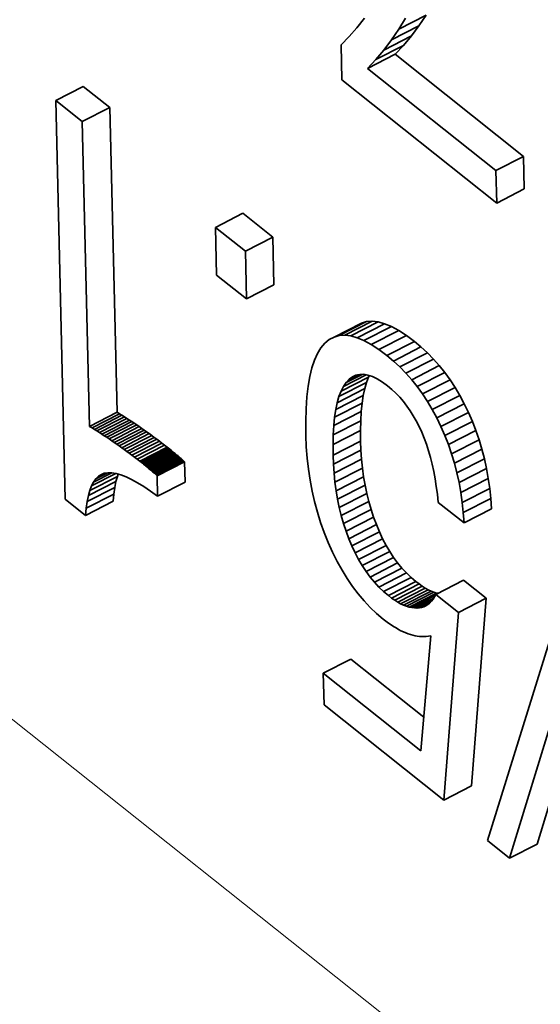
# Model space of a CAD drawing. Header units: millimetres. Extents: x -34 to 6620, y -230 to 4700.
# Tile 72 of 189: x 659 to 674, y 3830 to 3858. Entities that reach past the tile are written whole.
import ezdxf

# ---------------------------------------------------------------- set-up
doc = ezdxf.new("R2010")
doc.units = ezdxf.units.MM
doc.layers.add('1', color=7, linetype='Continuous', true_color=0xffffff)

msp = doc.modelspace()

# ---------------------------------------------------------------- linework, layer by layer
at = {"layer": '1', "color": 92, "linetype": 'Continuous', "lineweight": 13}
msp.add_line((706.084, 3800.944), (620.72, 3868.819), dxfattribs=at)
at = {"layer": '1', "color": 7, "linetype": 'Continuous', "lineweight": 35}
for p, q in [((669.055, 3858.488), (668.843, 3858.217)), ((670.825, 3858.576), (670.038, 3858.173)), ((670.038, 3858.173), (670.233, 3858.495)), ((670.619, 3858.271), (670.825, 3858.576)), ((668.843, 3858.217), (668.62, 3857.966)), ((670.619, 3858.271), (669.832, 3857.868)), ((669.832, 3857.868), (670.038, 3858.173)), ((670.402, 3857.983), (670.619, 3858.271)), ((668.62, 3857.966), (668.387, 3857.733)), ((670.402, 3857.983), (669.615, 3857.58)), ((669.615, 3857.58), (669.832, 3857.868)), ((670.173, 3857.711), (670.402, 3857.983)), ((668.387, 3857.733), (668.411, 3856.722)), ((670.173, 3857.711), (669.387, 3857.309)), ((669.387, 3857.309), (669.615, 3857.58)), ((669.934, 3857.457), (670.173, 3857.711)), ((669.934, 3857.457), (669.147, 3857.054)), ((669.147, 3857.054), (669.387, 3857.309)), ((673.609, 3854.534), (669.934, 3857.457)), ((672.822, 3854.132), (669.147, 3857.054)), ((668.411, 3856.722), (672.844, 3853.197)), ((661.008, 3856.539), (660.221, 3856.137)), ((661.766, 3855.936), (661.008, 3856.539)), ((660.979, 3855.534), (660.221, 3856.137)), ((660.221, 3856.137), (660.489, 3844.718)), ((661.766, 3855.936), (660.979, 3855.534)), ((661.977, 3847.203), (661.766, 3855.936)), ((661.19, 3846.8), (660.979, 3855.534)), ((673.609, 3854.534), (672.822, 3854.132)), ((673.631, 3853.6), (673.609, 3854.534)), ((672.844, 3853.197), (672.822, 3854.132)), ((673.631, 3853.6), (672.844, 3853.197)), ((665.581, 3852.903), (664.794, 3852.501)), ((666.436, 3852.223), (665.581, 3852.903)), ((665.649, 3851.821), (664.794, 3852.501)), ((664.794, 3852.501), (664.826, 3851.133)), ((666.436, 3852.223), (665.649, 3851.821)), ((666.468, 3850.856), (666.436, 3852.223)), ((665.681, 3850.453), (665.649, 3851.821)), ((664.826, 3851.133), (665.681, 3850.453)), ((666.468, 3850.856), (665.681, 3850.453)), ((668.972, 3849.76), (668.186, 3849.357)), ((669.121, 3849.801), (668.334, 3849.398)), ((669.28, 3849.811), (668.494, 3849.409)), ((669.452, 3849.791), (668.665, 3849.389)), ((669.636, 3849.741), (668.849, 3849.338)), ((669.121, 3849.801), (668.972, 3849.76)), ((669.831, 3849.66), (669.044, 3849.257)), ((669.28, 3849.811), (669.121, 3849.801)), ((669.452, 3849.791), (669.28, 3849.811)), ((669.636, 3849.741), (669.452, 3849.791)), ((669.831, 3849.66), (669.636, 3849.741)), ((670.038, 3849.548), (669.831, 3849.66)), ((668.186, 3849.357), (668.049, 3849.286)), ((668.334, 3849.398), (668.186, 3849.357)), ((668.494, 3849.409), (668.334, 3849.398)), ((668.665, 3849.389), (668.494, 3849.409)), ((668.849, 3849.338), (668.665, 3849.389)), ((669.044, 3849.257), (668.849, 3849.338)), ((670.038, 3849.548), (669.251, 3849.145)), ((670.257, 3849.406), (669.47, 3849.003)), ((670.257, 3849.406), (670.038, 3849.548)), ((670.487, 3849.233), (670.257, 3849.406)), ((667.813, 3849.052), (667.713, 3848.89)), ((667.925, 3849.184), (667.813, 3849.052)), ((668.049, 3849.286), (667.925, 3849.184)), ((669.251, 3849.145), (669.044, 3849.257)), ((669.47, 3849.003), (669.251, 3849.145)), ((670.487, 3849.233), (669.701, 3848.83)), ((670.676, 3849.074), (669.89, 3848.672)), ((670.676, 3849.074), (670.487, 3849.233)), ((670.858, 3848.906), (670.676, 3849.074)), ((667.713, 3848.89), (667.627, 3848.699)), ((669.701, 3848.83), (669.47, 3849.003)), ((669.89, 3848.672), (669.701, 3848.83)), ((670.858, 3848.906), (670.071, 3848.504)), ((671.032, 3848.728), (670.858, 3848.906)), ((667.627, 3848.699), (667.553, 3848.479)), ((670.071, 3848.504), (669.89, 3848.672)), ((670.245, 3848.325), (670.071, 3848.504)), ((671.032, 3848.728), (670.245, 3848.325)), ((671.198, 3848.539), (670.411, 3848.137)), ((671.198, 3848.539), (671.032, 3848.728)), ((671.356, 3848.341), (671.198, 3848.539)), ((667.492, 3848.229), (667.444, 3847.95)), ((667.553, 3848.479), (667.492, 3848.229)), ((669.175, 3848.212), (668.388, 3847.809)), ((669.109, 3848.278), (668.457, 3847.944)), ((668.988, 3848.29), (668.534, 3848.058)), ((668.872, 3848.278), (668.62, 3848.15)), ((668.62, 3848.15), (668.713, 3848.219)), ((668.713, 3848.219), (668.814, 3848.265)), ((668.814, 3848.265), (668.921, 3848.289)), ((668.921, 3848.289), (669.036, 3848.291)), ((669.036, 3848.291), (669.159, 3848.269)), ((669.115, 3848.056), (669.175, 3848.212)), ((669.159, 3848.269), (669.288, 3848.225)), ((669.175, 3848.212), (669.197, 3848.256)), ((669.288, 3848.225), (669.425, 3848.158)), ((670.411, 3848.137), (670.245, 3848.325)), ((671.356, 3848.341), (670.57, 3847.938)), ((671.507, 3848.132), (671.356, 3848.341)), ((667.444, 3847.95), (667.408, 3847.641)), ((669.115, 3848.056), (668.328, 3847.654)), ((668.388, 3847.809), (668.457, 3847.944)), ((668.457, 3847.944), (668.534, 3848.058)), ((668.534, 3848.058), (668.62, 3848.15)), ((669.064, 3847.88), (669.115, 3848.056)), ((669.425, 3848.158), (669.57, 3848.069)), ((669.57, 3848.069), (669.721, 3847.957)), ((669.721, 3847.957), (669.841, 3847.856)), ((670.57, 3847.938), (670.411, 3848.137)), ((670.721, 3847.729), (670.57, 3847.938)), ((671.507, 3848.132), (670.721, 3847.729)), ((671.651, 3847.913), (671.507, 3848.132)), ((667.408, 3847.641), (667.386, 3847.303)), ((669.023, 3847.682), (668.236, 3847.28)), ((669.064, 3847.88), (668.278, 3847.477)), ((668.278, 3847.477), (668.328, 3847.654)), ((668.328, 3847.654), (668.388, 3847.809)), ((668.99, 3847.463), (669.023, 3847.682)), ((669.023, 3847.682), (669.064, 3847.88)), ((669.841, 3847.856), (669.956, 3847.748)), ((669.956, 3847.748), (670.066, 3847.633)), ((670.864, 3847.511), (670.721, 3847.729)), ((671.651, 3847.913), (670.864, 3847.511)), ((671.786, 3847.685), (671, 3847.282)), ((671.786, 3847.685), (671.651, 3847.913)), ((671.915, 3847.446), (671.786, 3847.685)), ((668.99, 3847.463), (668.203, 3847.061)), ((668.236, 3847.28), (668.278, 3847.477)), ((668.966, 3847.224), (668.99, 3847.463)), ((670.066, 3847.633), (670.171, 3847.511)), ((670.171, 3847.511), (670.271, 3847.382)), ((670.271, 3847.382), (670.366, 3847.247)), ((671, 3847.282), (670.864, 3847.511)), ((671.915, 3847.446), (671.128, 3847.043)), ((672.035, 3847.197), (671.915, 3847.446)), ((661.977, 3847.203), (661.19, 3846.8)), ((662.047, 3847.16), (661.26, 3846.757)), ((662.117, 3847.117), (661.33, 3846.714)), ((662.047, 3847.16), (661.977, 3847.203)), ((662.117, 3847.117), (662.047, 3847.16)), ((662.187, 3847.073), (662.117, 3847.117)), ((667.386, 3847.303), (667.376, 3846.935)), ((668.966, 3847.224), (668.179, 3846.821)), ((668.203, 3847.061), (668.236, 3847.28)), ((668.951, 3846.963), (668.966, 3847.224)), ((670.366, 3847.247), (670.456, 3847.104)), ((670.456, 3847.104), (670.541, 3846.954)), ((671.128, 3847.043), (671, 3847.282)), ((672.035, 3847.197), (671.248, 3846.795)), ((672.147, 3846.941), (672.035, 3847.197)), ((661.26, 3846.757), (661.19, 3846.8)), ((662.187, 3847.073), (661.4, 3846.67)), ((662.257, 3847.028), (661.471, 3846.625)), ((662.328, 3846.982), (661.541, 3846.58)), ((662.398, 3846.936), (661.611, 3846.533)), ((662.469, 3846.889), (661.682, 3846.486)), ((662.539, 3846.841), (661.752, 3846.439)), ((662.61, 3846.793), (661.823, 3846.39)), ((662.257, 3847.028), (662.187, 3847.073)), ((662.328, 3846.982), (662.257, 3847.028)), ((662.398, 3846.936), (662.328, 3846.982)), ((662.469, 3846.889), (662.398, 3846.936)), ((662.539, 3846.841), (662.469, 3846.889)), ((662.61, 3846.793), (662.539, 3846.841)), ((662.681, 3846.743), (662.61, 3846.793)), ((667.376, 3846.935), (667.38, 3846.538)), ((668.951, 3846.963), (668.164, 3846.561)), ((668.164, 3846.561), (668.179, 3846.821)), ((668.179, 3846.821), (668.203, 3847.061)), ((668.945, 3846.682), (668.951, 3846.963)), ((670.541, 3846.954), (670.621, 3846.798)), ((670.621, 3846.798), (670.696, 3846.634)), ((671.248, 3846.795), (671.128, 3847.043)), ((671.36, 3846.539), (671.248, 3846.795)), ((672.147, 3846.941), (671.36, 3846.539)), ((672.248, 3846.681), (672.147, 3846.941)), ((661.33, 3846.714), (661.26, 3846.757)), ((661.4, 3846.67), (661.33, 3846.714)), ((661.471, 3846.625), (661.4, 3846.67)), ((661.541, 3846.58), (661.471, 3846.625)), ((661.611, 3846.533), (661.541, 3846.58)), ((661.682, 3846.486), (661.611, 3846.533)), ((662.681, 3846.743), (661.894, 3846.341)), ((662.752, 3846.693), (661.965, 3846.291)), ((662.823, 3846.642), (662.036, 3846.24)), ((662.895, 3846.591), (662.108, 3846.188)), ((662.967, 3846.538), (662.181, 3846.136)), ((662.752, 3846.693), (662.681, 3846.743)), ((662.823, 3846.642), (662.752, 3846.693)), ((662.895, 3846.591), (662.823, 3846.642)), ((662.967, 3846.538), (662.895, 3846.591)), ((663.04, 3846.485), (662.967, 3846.538)), ((667.38, 3846.538), (667.393, 3846.211)), ((668.945, 3846.682), (668.158, 3846.279)), ((668.158, 3846.279), (668.164, 3846.561)), ((668.947, 3846.379), (668.945, 3846.682)), ((670.696, 3846.634), (670.765, 3846.463)), ((671.461, 3846.278), (671.36, 3846.539)), ((672.248, 3846.681), (671.461, 3846.278)), ((672.339, 3846.416), (672.248, 3846.681)), ((661.752, 3846.439), (661.682, 3846.486)), ((661.823, 3846.39), (661.752, 3846.439)), ((661.894, 3846.341), (661.823, 3846.39)), ((661.965, 3846.291), (661.894, 3846.341)), ((662.036, 3846.24), (661.965, 3846.291)), ((662.108, 3846.188), (662.036, 3846.24)), ((663.04, 3846.485), (662.253, 3846.082)), ((663.113, 3846.43), (662.327, 3846.028)), ((663.187, 3846.375), (662.4, 3845.973)), ((663.261, 3846.319), (662.474, 3845.916)), ((663.336, 3846.262), (662.549, 3845.859)), ((663.113, 3846.43), (663.04, 3846.485)), ((663.187, 3846.375), (663.113, 3846.43)), ((663.261, 3846.319), (663.187, 3846.375)), ((663.336, 3846.262), (663.261, 3846.319)), ((663.411, 3846.204), (663.336, 3846.262)), ((668.161, 3845.977), (668.158, 3846.279)), ((668.947, 3846.379), (668.161, 3845.977)), ((668.958, 3846.116), (668.947, 3846.379)), ((670.765, 3846.463), (670.83, 3846.286)), ((670.83, 3846.286), (670.89, 3846.102)), ((671.553, 3846.013), (671.461, 3846.278)), ((672.339, 3846.416), (671.553, 3846.013)), ((672.421, 3846.146), (672.339, 3846.416)), ((662.181, 3846.136), (662.108, 3846.188)), ((662.253, 3846.082), (662.181, 3846.136)), ((662.327, 3846.028), (662.253, 3846.082)), ((662.4, 3845.973), (662.327, 3846.028)), ((662.474, 3845.916), (662.4, 3845.973)), ((663.411, 3846.204), (662.624, 3845.802)), ((663.45, 3846.173), (662.663, 3845.771)), ((663.487, 3846.143), (662.7, 3845.741)), ((663.522, 3846.115), (662.735, 3845.713)), ((663.555, 3846.089), (662.768, 3845.686)), ((663.586, 3846.064), (662.799, 3845.661)), ((663.615, 3846.04), (662.828, 3845.638)), ((663.642, 3846.018), (662.855, 3845.616)), ((663.667, 3845.998), (662.88, 3845.595)), ((663.69, 3845.979), (662.903, 3845.577)), ((663.711, 3845.962), (662.924, 3845.559)), ((663.45, 3846.173), (663.411, 3846.204)), ((663.487, 3846.143), (663.45, 3846.173)), ((663.522, 3846.115), (663.487, 3846.143)), ((663.555, 3846.089), (663.522, 3846.115)), ((663.586, 3846.064), (663.555, 3846.089)), ((663.615, 3846.04), (663.586, 3846.064)), ((663.642, 3846.018), (663.615, 3846.04)), ((663.667, 3845.998), (663.642, 3846.018)), ((663.69, 3845.979), (663.667, 3845.998)), ((663.711, 3845.962), (663.69, 3845.979)), ((663.731, 3845.945), (663.711, 3845.962)), ((667.393, 3846.211), (667.418, 3845.888)), ((668.171, 3845.713), (668.161, 3845.977)), ((668.958, 3846.116), (668.171, 3845.713)), ((668.975, 3845.858), (668.958, 3846.116)), ((670.89, 3846.102), (670.945, 3845.911)), ((671.634, 3845.744), (671.553, 3846.013)), ((672.421, 3846.146), (671.634, 3845.744)), ((672.492, 3845.872), (672.421, 3846.146)), ((662.549, 3845.859), (662.474, 3845.916)), ((662.624, 3845.802), (662.549, 3845.859)), ((662.663, 3845.771), (662.624, 3845.802)), ((662.7, 3845.741), (662.663, 3845.771)), ((662.735, 3845.713), (662.7, 3845.741)), ((662.768, 3845.686), (662.735, 3845.713)), ((662.799, 3845.661), (662.768, 3845.686)), ((663.731, 3845.945), (662.944, 3845.542)), ((663.751, 3845.928), (662.964, 3845.525)), ((663.771, 3845.911), (662.984, 3845.508)), ((663.79, 3845.893), (663.004, 3845.491)), ((663.81, 3845.876), (663.024, 3845.473)), ((663.83, 3845.858), (663.043, 3845.456)), ((663.85, 3845.84), (663.063, 3845.438)), ((663.869, 3845.822), (663.083, 3845.42)), ((663.889, 3845.804), (663.102, 3845.402)), ((663.908, 3845.786), (663.122, 3845.383)), ((663.751, 3845.928), (663.731, 3845.945)), ((663.771, 3845.911), (663.751, 3845.928)), ((663.79, 3845.893), (663.771, 3845.911)), ((663.81, 3845.876), (663.79, 3845.893)), ((663.83, 3845.858), (663.81, 3845.876)), ((663.85, 3845.84), (663.83, 3845.858)), ((663.869, 3845.822), (663.85, 3845.84)), ((663.889, 3845.804), (663.869, 3845.822)), ((663.908, 3845.786), (663.889, 3845.804)), ((663.922, 3845.201), (663.908, 3845.786)), ((667.418, 3845.888), (667.454, 3845.57)), ((668.189, 3845.456), (668.171, 3845.713)), ((668.975, 3845.858), (668.189, 3845.456)), ((669.001, 3845.605), (668.975, 3845.858)), ((670.945, 3845.911), (670.995, 3845.713)), ((670.995, 3845.713), (671.039, 3845.508)), ((671.705, 3845.47), (671.634, 3845.744)), ((672.492, 3845.872), (671.705, 3845.47)), ((672.553, 3845.594), (672.492, 3845.872)), ((661.943, 3845.451), (661.247, 3845.095)), ((661.822, 3845.47), (661.305, 3845.206)), ((661.712, 3845.472), (661.371, 3845.298)), ((661.611, 3845.455), (661.445, 3845.37)), ((661.445, 3845.37), (661.527, 3845.424)), ((661.527, 3845.424), (661.617, 3845.458)), ((661.617, 3845.458), (661.717, 3845.473)), ((661.717, 3845.473), (661.828, 3845.47)), ((661.828, 3845.47), (661.951, 3845.449)), ((661.951, 3845.449), (662.086, 3845.411)), ((661.984, 3845.367), (662.009, 3845.433)), ((662.086, 3845.411), (662.232, 3845.354)), ((662.828, 3845.638), (662.799, 3845.661)), ((662.855, 3845.616), (662.828, 3845.638)), ((662.88, 3845.595), (662.855, 3845.616)), ((662.903, 3845.577), (662.88, 3845.595)), ((662.924, 3845.559), (662.903, 3845.577)), ((662.944, 3845.542), (662.924, 3845.559)), ((662.964, 3845.525), (662.944, 3845.542)), ((662.984, 3845.508), (662.964, 3845.525)), ((663.004, 3845.491), (662.984, 3845.508)), ((663.024, 3845.473), (663.004, 3845.491)), ((663.043, 3845.456), (663.024, 3845.473)), ((663.063, 3845.438), (663.043, 3845.456)), ((663.083, 3845.42), (663.063, 3845.438)), ((663.102, 3845.402), (663.083, 3845.42)), ((663.122, 3845.383), (663.102, 3845.402)), ((663.135, 3844.798), (663.122, 3845.383)), ((667.454, 3845.57), (667.501, 3845.256)), ((668.214, 3845.203), (668.189, 3845.456)), ((669.001, 3845.605), (668.214, 3845.203)), ((669.035, 3845.358), (669.001, 3845.605)), ((671.039, 3845.508), (671.079, 3845.297)), ((671.766, 3845.192), (671.705, 3845.47)), ((672.553, 3845.594), (671.766, 3845.192)), ((672.603, 3845.311), (672.553, 3845.594)), ((661.942, 3845.218), (661.155, 3844.815)), ((661.984, 3845.367), (661.197, 3844.965)), ((661.247, 3845.095), (661.305, 3845.206)), ((661.305, 3845.206), (661.371, 3845.298)), ((661.371, 3845.298), (661.445, 3845.37)), ((661.908, 3845.049), (661.942, 3845.218)), ((661.942, 3845.218), (661.984, 3845.367)), ((662.232, 3845.354), (662.389, 3845.279)), ((662.389, 3845.279), (662.559, 3845.186)), ((662.559, 3845.186), (662.739, 3845.075)), ((663.922, 3845.201), (663.135, 3844.798)), ((667.501, 3845.256), (667.559, 3844.947)), ((668.248, 3844.955), (668.214, 3845.203)), ((669.035, 3845.358), (668.248, 3844.955)), ((669.076, 3845.116), (668.289, 3844.713)), ((669.076, 3845.116), (669.035, 3845.358)), ((669.125, 3844.879), (669.076, 3845.116)), ((671.079, 3845.297), (671.114, 3845.079)), ((671.817, 3844.909), (671.766, 3845.192)), ((672.603, 3845.311), (671.817, 3844.909)), ((675.761, 3845.197), (672.58, 3834.933)), ((672.644, 3845.024), (672.603, 3845.311)), ((673.997, 3834.834), (677.142, 3845.127)), ((661.882, 3844.861), (661.095, 3844.458)), ((661.908, 3845.049), (661.121, 3844.646)), ((661.155, 3844.815), (661.197, 3844.965)), ((661.197, 3844.965), (661.247, 3845.095)), ((661.864, 3844.653), (661.882, 3844.861)), ((661.882, 3844.861), (661.908, 3845.049)), ((662.739, 3845.075), (662.931, 3844.946)), ((662.931, 3844.946), (663.135, 3844.798)), ((667.559, 3844.947), (667.629, 3844.643)), ((668.289, 3844.713), (668.248, 3844.955)), ((669.125, 3844.879), (668.338, 3844.477)), ((669.182, 3844.647), (669.125, 3844.879)), ((671.114, 3845.079), (671.144, 3844.854)), ((671.144, 3844.854), (671.168, 3844.622)), ((671.857, 3844.621), (671.817, 3844.909)), ((672.644, 3845.024), (671.857, 3844.621)), ((672.674, 3844.732), (672.644, 3845.024)), ((660.489, 3844.718), (661.077, 3844.251)), ((661.864, 3844.653), (661.077, 3844.251)), ((661.095, 3844.458), (661.121, 3844.646)), ((661.121, 3844.646), (661.155, 3844.815)), ((667.629, 3844.643), (667.71, 3844.343)), ((668.338, 3844.477), (668.289, 3844.713)), ((669.182, 3844.647), (668.395, 3844.245)), ((669.247, 3844.421), (669.182, 3844.647)), ((671.168, 3844.622), (671.908, 3844.033)), ((671.888, 3844.33), (671.857, 3844.621)), ((672.674, 3844.732), (671.888, 3844.33)), ((672.695, 3844.436), (672.674, 3844.732)), ((673.21, 3834.432), (676.356, 3844.724)), ((661.077, 3844.251), (661.095, 3844.458)), ((667.71, 3844.343), (667.802, 3844.048)), ((668.395, 3844.245), (668.338, 3844.477)), ((669.247, 3844.421), (668.46, 3844.019)), ((669.319, 3844.2), (669.247, 3844.421)), ((671.908, 3844.033), (671.888, 3844.33)), ((672.695, 3844.436), (671.908, 3844.033)), ((667.802, 3844.048), (667.905, 3843.758)), ((668.46, 3844.019), (668.395, 3844.245)), ((668.532, 3843.798), (668.46, 3844.019)), ((669.319, 3844.2), (668.532, 3843.798)), ((669.399, 3843.985), (668.613, 3843.582)), ((669.399, 3843.985), (669.319, 3844.2)), ((669.486, 3843.777), (669.399, 3843.985)), ((667.905, 3843.758), (668.02, 3843.472)), ((668.613, 3843.582), (668.532, 3843.798)), ((669.486, 3843.777), (668.7, 3843.374)), ((669.579, 3843.579), (669.486, 3843.777)), ((668.02, 3843.472), (668.144, 3843.195)), ((668.7, 3843.374), (668.613, 3843.582)), ((669.579, 3843.579), (668.792, 3843.176)), ((669.678, 3843.391), (669.579, 3843.579)), ((668.144, 3843.195), (668.276, 3842.93)), ((668.792, 3843.176), (668.7, 3843.374)), ((668.891, 3842.988), (668.792, 3843.176)), ((669.678, 3843.391), (668.891, 3842.988)), ((669.782, 3843.213), (668.995, 3842.81)), ((669.782, 3843.213), (669.678, 3843.391)), ((669.892, 3843.045), (669.782, 3843.213)), ((668.276, 3842.93), (668.415, 3842.679)), ((668.995, 3842.81), (668.891, 3842.988)), ((669.892, 3843.045), (669.106, 3842.642)), ((670.008, 3842.887), (669.221, 3842.484)), ((670.008, 3842.887), (669.892, 3843.045)), ((670.13, 3842.739), (670.008, 3842.887)), ((668.415, 3842.679), (668.561, 3842.44)), ((669.106, 3842.642), (668.995, 3842.81)), ((669.221, 3842.484), (669.106, 3842.642)), ((670.13, 3842.739), (669.343, 3842.336)), ((670.257, 3842.601), (669.471, 3842.198)), ((670.257, 3842.601), (670.13, 3842.739)), ((670.391, 3842.473), (670.257, 3842.601)), ((668.561, 3842.44), (668.715, 3842.214)), ((669.343, 3842.336), (669.221, 3842.484)), ((669.471, 3842.198), (669.343, 3842.336)), ((670.391, 3842.473), (669.604, 3842.071)), ((670.53, 3842.355), (669.743, 3841.953)), ((670.621, 3842.286), (669.834, 3841.883)), ((670.53, 3842.355), (670.391, 3842.473)), ((670.621, 3842.286), (670.53, 3842.355)), ((670.71, 3842.224), (670.621, 3842.286)), ((671.892, 3842.391), (671.105, 3841.988)), ((672.541, 3841.875), (671.892, 3842.391)), ((668.715, 3842.214), (668.877, 3842.001)), ((668.877, 3842.001), (669.046, 3841.801)), ((669.604, 3842.071), (669.471, 3842.198)), ((669.743, 3841.953), (669.604, 3842.071)), ((670.71, 3842.224), (669.923, 3841.821)), ((670.797, 3842.169), (670.01, 3841.767)), ((670.881, 3842.122), (670.094, 3841.72)), ((670.964, 3842.083), (670.177, 3841.68)), ((671.044, 3842.051), (670.257, 3841.648)), ((671.122, 3842.026), (670.336, 3841.624)), ((670.797, 3842.169), (670.71, 3842.224)), ((670.881, 3842.122), (670.797, 3842.169)), ((670.964, 3842.083), (670.881, 3842.122)), ((671.044, 3842.051), (670.964, 3842.083)), ((671.122, 3842.026), (671.044, 3842.051)), ((671.162, 3842.017), (671.122, 3842.026)), ((669.046, 3841.801), (669.222, 3841.614)), ((669.834, 3841.883), (669.743, 3841.953)), ((669.923, 3841.821), (669.834, 3841.883)), ((670.01, 3841.767), (669.923, 3841.821)), ((670.094, 3841.72), (670.01, 3841.767)), ((670.177, 3841.68), (670.094, 3841.72)), ((671.085, 3841.951), (670.412, 3841.607)), ((671.043, 3841.883), (670.486, 3841.597)), ((670.998, 3841.821), (670.558, 3841.596)), ((670.949, 3841.766), (670.627, 3841.601)), ((670.896, 3841.718), (670.693, 3841.614)), ((670.925, 3841.741), (670.871, 3841.698)), ((670.975, 3841.792), (670.925, 3841.741)), ((671.021, 3841.85), (670.975, 3841.792)), ((671.065, 3841.915), (671.021, 3841.85)), ((671.105, 3841.988), (671.065, 3841.915)), ((671.754, 3841.472), (671.105, 3841.988)), ((672.541, 3841.875), (671.754, 3841.472)), ((672.119, 3836.499), (672.541, 3841.875)), ((669.222, 3841.614), (669.406, 3841.439)), ((669.406, 3841.439), (669.598, 3841.278)), ((670.257, 3841.648), (670.177, 3841.68)), ((670.336, 3841.624), (670.257, 3841.648)), ((670.412, 3841.607), (670.336, 3841.624)), ((670.486, 3841.597), (670.412, 3841.607)), ((670.558, 3841.596), (670.486, 3841.597)), ((670.627, 3841.601), (670.558, 3841.596)), ((670.693, 3841.614), (670.627, 3841.601)), ((670.756, 3841.635), (670.693, 3841.614)), ((670.836, 3841.676), (670.756, 3841.635)), ((670.815, 3841.663), (670.756, 3841.635)), ((670.871, 3841.698), (670.815, 3841.663)), ((671.332, 3836.096), (671.754, 3841.472)), ((669.598, 3841.278), (669.673, 3841.22)), ((669.673, 3841.22), (669.747, 3841.165)), ((669.747, 3841.165), (669.82, 3841.114)), ((669.82, 3841.114), (669.892, 3841.067)), ((669.892, 3841.067), (669.963, 3841.024)), ((669.963, 3841.024), (670.034, 3840.983)), ((670.034, 3840.983), (670.103, 3840.947)), ((670.103, 3840.947), (670.172, 3840.914)), ((670.172, 3840.914), (670.24, 3840.885)), ((670.24, 3840.885), (670.307, 3840.859)), ((670.307, 3840.859), (670.374, 3840.837)), ((670.374, 3840.837), (670.44, 3840.818)), ((670.44, 3840.818), (670.505, 3840.803)), ((670.505, 3840.803), (670.571, 3840.792)), ((670.571, 3840.792), (670.635, 3840.784)), ((670.635, 3840.784), (670.7, 3840.779)), ((670.954, 3840.796), (670.674, 3837.507)), ((670.7, 3840.779), (670.764, 3840.778)), ((670.764, 3840.778), (670.828, 3840.78)), ((670.828, 3840.78), (670.891, 3840.786)), ((670.891, 3840.786), (670.954, 3840.796)), ((668.665, 3840.132), (667.879, 3839.73)), ((670.756, 3838.47), (668.665, 3840.132)), ((670.674, 3837.507), (667.879, 3839.73)), ((667.879, 3839.73), (667.9, 3838.826)), ((667.9, 3838.826), (671.332, 3836.096)), ((672.119, 3836.499), (671.332, 3836.096)), ((672.58, 3834.933), (673.21, 3834.432)), ((673.997, 3834.834), (673.21, 3834.432))]:
    msp.add_line(p, q, dxfattribs=at)

doc.saveas('drawing.dxf')
